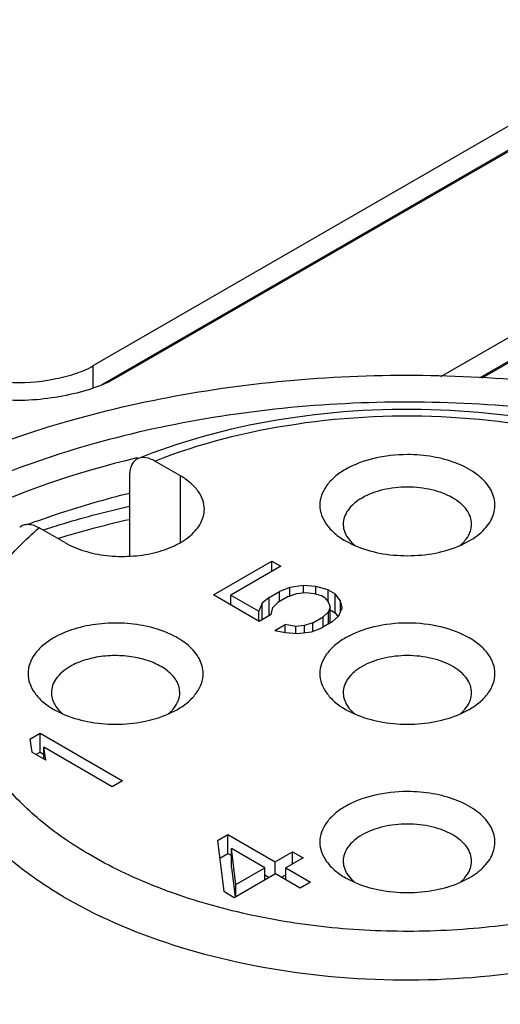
# Model space of a CAD drawing. Header units: inches. Extents: x 0 to 34, y 0 to 22.
# Tile 48 of 88: x 27.25 to 27.413, y 17.612 to 17.944. Entities that reach past the tile are written whole.
import ezdxf

# ---------------------------------------------------------------- set-up
doc = ezdxf.new("R2010")
doc.units = ezdxf.units.IN
doc.header["$LTSCALE"] = 1.87
doc.header["$MEASUREMENT"] = 0
doc.layers.get('0').update_dxf_attribs({"linetype": 'CONTINUOUS'})

msp = doc.modelspace()

# ---------------------------------------------------------------- linework, layer by layer
at = {"color": 7, "linetype": 'CONTINUOUS'}
for p, q in [((27.8892918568, 18.1820876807), (27.2751391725, 17.8274836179)), ((27.2825048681, 17.8232307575), (27.8966575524, 18.1778348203)), ((27.8892918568, 18.1740515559), (27.2778813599, 17.8210307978)), ((27.4752788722, 17.8717286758), (27.3923208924, 17.8238297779)), ((27.4064395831, 17.8234760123), (27.4826445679, 17.8674758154)), ((27.4752788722, 17.863692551), (27.4056600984, 17.8234955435)), ((27.2751391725, 17.8274836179), (27.2751391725, 17.8199967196)), ((27.2901915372, 17.796540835), (27.289879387, 17.7964654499)), ((27.3046305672, 17.7904207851), (27.2959893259, 17.7954101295)), ((27.2875048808, 17.790665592), (27.2875048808, 17.7634344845)), ((27.3046305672, 17.7679306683), (27.3046305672, 17.7904207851)), ((27.2656561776, 17.767917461), (27.2570149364, 17.7729068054)), ((27.3603103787, 17.768487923), (27.3633155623, 17.7669734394)), ((27.399066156, 17.7669767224), (27.402064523, 17.7684878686)), ((27.315766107, 17.7502362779), (27.3354852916, 17.7616218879)), ((27.338446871, 17.7599119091), (27.3216275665, 17.7502006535)), ((27.3354852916, 17.7582019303), (27.3354852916, 17.7616218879)), ((27.3354852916, 17.7616218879), (27.338446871, 17.7599119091)), ((27.3415071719, 17.7527869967), (27.3380149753, 17.7514546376)), ((27.3461839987, 17.7534353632), (27.3415071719, 17.7527869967)), ((27.341507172, 17.7499264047), (27.341507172, 17.7527869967)), ((27.3461839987, 17.7510627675), (27.3461839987, 17.7534353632)), ((27.3502931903, 17.7530719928), (27.3461839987, 17.7534353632)), ((27.3502931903, 17.7505473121), (27.3502931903, 17.7530719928)), ((27.3544147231, 17.7520317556), (27.3502931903, 17.7530719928)), ((27.3311663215, 17.741344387), (27.315766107, 17.7502362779)), ((27.3216275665, 17.7468519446), (27.3216275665, 17.7502006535)), ((27.3216275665, 17.7502006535), (27.3311046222, 17.7447287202)), ((27.3345351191, 17.7494454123), (27.3322275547, 17.747429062)), ((27.3345351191, 17.7494454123), (27.3380149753, 17.7514546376)), ((27.3345351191, 17.7432894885), (27.3345351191, 17.7494454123)), ((27.3409765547, 17.7497446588), (27.3374966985, 17.7477354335)), ((27.3380149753, 17.74803468), (27.3380149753, 17.7514546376)), ((27.3409765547, 17.7497446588), (27.3438887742, 17.7507421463)), ((27.3438887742, 17.7507421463), (27.3468133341, 17.7510627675)), ((27.3468133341, 17.7510627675), (27.3497502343, 17.7507065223)), ((27.3497502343, 17.7507065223), (27.3521071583, 17.7500154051)), ((27.35329179, 17.7493314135), (27.3521071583, 17.7500154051)), ((27.35329179, 17.7493314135), (27.3544887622, 17.7479705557)), ((27.3544147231, 17.7479705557), (27.3544147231, 17.7520317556)), ((27.3544147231, 17.7520317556), (27.3567839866, 17.7506637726)), ((27.3567839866, 17.7442348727), (27.3567839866, 17.7506637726)), ((27.3585856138, 17.7482840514), (27.3567839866, 17.7506637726)), ((27.3213333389, 17.7470218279), (27.3216275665, 17.7471917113)), ((27.3322275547, 17.747429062), (27.3311046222, 17.7447287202)), ((27.3322275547, 17.7419571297), (27.3322275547, 17.747429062)), ((27.3352261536, 17.7436884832), (27.3357691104, 17.7460539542)), ((27.3357691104, 17.7460539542), (27.3374966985, 17.7477354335)), ((27.3544887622, 17.7479705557), (27.3551057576, 17.746274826)), ((27.3551057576, 17.746274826), (27.3545504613, 17.7445862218)), ((27.3551057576, 17.7408028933), (27.3551057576, 17.746274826)), ((27.3580920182, 17.7432111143), (27.3592149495, 17.7459114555)), ((27.3585856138, 17.7443980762), (27.3585856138, 17.7482840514)), ((27.3592149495, 17.7459114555), (27.3585856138, 17.7482840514)), ((27.3311046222, 17.741344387), (27.3311046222, 17.7447287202)), ((27.3352261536, 17.7436884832), (27.3311663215, 17.741344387)), ((27.3493430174, 17.7408955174), (27.3528228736, 17.7429047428)), ((27.3545504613, 17.7445862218), (27.3528228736, 17.7429047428)), ((27.3528228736, 17.7394847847), (27.3528228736, 17.7429047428)), ((27.3545504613, 17.7404822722), (27.3545504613, 17.7445862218)), ((27.3551057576, 17.7452038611), (27.3567839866, 17.7442348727)), ((27.3557844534, 17.7411947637), (27.3580920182, 17.7432111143)), ((27.3567839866, 17.7442348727), (27.3577532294, 17.7429546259)), ((27.3364971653, 17.7382664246), (27.3399770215, 17.74027565)), ((27.3399770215, 17.7375681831), (27.3399770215, 17.74027565)), ((27.3435062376, 17.7395774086), (27.3399770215, 17.74027565)), ((27.3464307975, 17.7398980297), (27.3435062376, 17.7395774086)), ((27.3435062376, 17.7372048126), (27.3435062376, 17.7395774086)), ((27.3493430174, 17.7408955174), (27.3464307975, 17.7398980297)), ((27.3464307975, 17.7375230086), (27.3464307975, 17.7398980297)), ((27.3493430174, 17.7380556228), (27.3493430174, 17.7408955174)), ((27.3557844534, 17.7411947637), (27.3523045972, 17.7391855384)), ((27.3364971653, 17.7382664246), (27.3400263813, 17.7375681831)), ((27.3400263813, 17.7375681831), (27.344135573, 17.7372048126)), ((27.344135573, 17.7372048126), (27.3488124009, 17.7378531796)), ((27.3488124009, 17.7378531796), (27.3523045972, 17.7391855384)), ((27.2618851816, 17.7116584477), (27.2648809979, 17.7101479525)), ((27.3006467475, 17.7101497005), (27.3036393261, 17.7116583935)), ((27.3603077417, 17.7116588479), (27.3633043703, 17.7101481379)), ((27.3990698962, 17.7101479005), (27.4020645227, 17.7116573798)), ((27.2538246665, 17.7016130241), (27.2573045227, 17.7036222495)), ((27.2573045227, 17.6971933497), (27.2573045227, 17.7036222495)), ((27.2573045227, 17.7036222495), (27.2851433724, 17.6875484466)), ((27.2538246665, 17.7016130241), (27.2544910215, 17.6972098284)), ((27.2592295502, 17.6944738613), (27.2544910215, 17.6972098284)), ((27.2559120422, 17.6963893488), (27.2573045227, 17.6971933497)), ((27.2573045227, 17.6971933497), (27.2585631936, 17.6964666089)), ((27.2585631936, 17.6948586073), (27.2585631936, 17.698877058)), ((27.2592295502, 17.6944738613), (27.2585631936, 17.698877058)), ((27.2816635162, 17.6855392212), (27.2585631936, 17.698877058)), ((27.2851433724, 17.6875484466), (27.2816635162, 17.6855392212)), ((27.3171580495, 17.667456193), (27.3206379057, 17.6694654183)), ((27.3171580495, 17.667456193), (27.3192311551, 17.6501854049)), ((27.3206379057, 17.6630365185), (27.3206379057, 17.6694654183)), ((27.3206379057, 17.6694654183), (27.3366304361, 17.6602315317)), ((27.3178797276, 17.6614439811), (27.3206379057, 17.6630365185)), ((27.3206379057, 17.6630365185), (27.3218965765, 17.6623097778)), ((27.3218965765, 17.658291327), (27.3218965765, 17.6647202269)), ((27.3232909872, 17.6525295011), (27.3218965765, 17.6647202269)), ((27.3331505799, 17.6582223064), (27.3218965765, 17.6647202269)), ((27.3366304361, 17.6602315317), (27.3424301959, 17.6635802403)), ((27.3424301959, 17.6594762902), (27.3424301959, 17.6635802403)), ((27.3424301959, 17.6635802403), (27.345984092, 17.6615282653)), ((27.3366304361, 17.6561703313), (27.3366304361, 17.6602315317)), ((27.345984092, 17.6615282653), (27.3401843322, 17.6581795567)), ((27.3218965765, 17.658291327), (27.3230415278, 17.6482815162)), ((27.3232909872, 17.6525295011), (27.3331505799, 17.6582223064)), ((27.3331505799, 17.6541183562), (27.3331505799, 17.6582223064)), ((27.3401843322, 17.6541611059), (27.3401843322, 17.6581795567)), ((27.3401843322, 17.6581795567), (27.3484767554, 17.6533916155)), ((27.336704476, 17.6561703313), (27.3227850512, 17.6481334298)), ((27.3331505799, 17.6558118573), (27.3346171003, 17.6549651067)), ((27.3449968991, 17.6513823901), (27.336704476, 17.6561703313)), ((27.3387178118, 17.6550078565), (27.3401843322, 17.655854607)), ((27.3484767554, 17.6533916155), (27.3449968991, 17.6513823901)), ((27.3603103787, 17.6548289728), (27.3633155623, 17.6533144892)), ((27.399066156, 17.6533177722), (27.402064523, 17.6548289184)), ((27.3227850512, 17.6481334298), (27.3192311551, 17.6501854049)), ((27.3232909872, 17.648425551), (27.3232909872, 17.6525295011))]:
    msp.add_line(p, q, dxfattribs=at)
for centre, radius, start, end in [((27.3635004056, 17.6153420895), 0.1951203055, 110.5579286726, 111.9884868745), ((27.3568152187, 17.4956708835), 0.2970481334, 109.7891088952, 110.4518662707), ((27.360259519, 17.4524094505), 0.3313320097, 102.6978165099, 106.7193009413), ((27.3537764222, 17.4751327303), 0.3077044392, 106.7803901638, 107.0647590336), ((27.3724435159, 17.7778926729), 0.0141684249, 225.056923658, 230.0114484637), ((27.3899232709, 17.7779059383), 0.0141834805, 310.0059314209, 314.9281552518), ((27.2740232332, 17.7210705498), 0.0141771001, 225.0638557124, 229.979619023), ((27.2914911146, 17.7210853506), 0.0141946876, 310.0263540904, 314.9227089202), ((27.3724489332, 17.721072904), 0.0141796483, 225.0712566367, 229.9789936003), ((27.3899255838, 17.7210732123), 0.0141800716, 310.0190061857, 314.9286944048), ((27.3724435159, 17.6642337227), 0.0141684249, 225.0569236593, 230.0114484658), ((27.3899232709, 17.6642469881), 0.0141834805, 310.0059314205, 314.9281552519), ((27.3423090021, 17.7793230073), 0.1519095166, 239.4766729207, 239.9990876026)]:
    msp.add_arc(centre, radius, start, end, dxfattribs=at)
for points, knots in [([(27.2462568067, 17.8220484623), (27.2513846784, 17.8215850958), (27.2591150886, 17.8223323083), (27.2687378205, 17.824581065), (27.2731869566, 17.8263564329), (27.2751391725, 17.8274836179)], [0, 0, 0, 0, 0.5205214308, 0.7721023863, 1, 1, 1, 1]), ([(27.1988429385, 17.7807811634), (27.2095615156, 17.7869699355), (27.2327470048, 17.7981129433), (27.2703402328, 17.810714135), (27.3110484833, 17.8195112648), (27.3537250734, 17.8242537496), (27.3971741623, 17.8248119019), (27.4401748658, 17.8211677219), (27.4815118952, 17.8134275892), (27.5079400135, 17.805451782), (27.5205560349, 17.8007727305)], [0, 0, 0, 0, 0.1120242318, 0.2319800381, 0.358118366, 0.4882600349, 0.619988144, 0.7507932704, 0.8782113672, 1, 1, 1, 1]), ([(27.2825048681, 17.8232307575), (27.2799465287, 17.8217536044), (27.274143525, 17.819384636), (27.2615344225, 17.8163607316), (27.2513869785, 17.8154990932), (27.2446540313, 17.8161069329)], [0, 0, 0, 0, 0.2277621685, 0.4787874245, 1, 1, 1, 1]), ([(27.5523963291, 17.7743516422), (27.5418951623, 17.7804148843), (27.5191136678, 17.7912735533), (27.4821260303, 17.803360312), (27.4420644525, 17.8115500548), (27.4001517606, 17.8155894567), (27.3576604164, 17.815358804), (27.3158860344, 17.8108639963), (27.2760991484, 17.8022416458), (27.2395027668, 17.789749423), (27.2071927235, 17.7737504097), (27.1801278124, 17.7546854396), (27.1591264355, 17.7330369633), (27.1449168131, 17.7093139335), (27.1382095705, 17.6841661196), (27.1395163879, 17.6586043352), (27.148713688, 17.6338339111), (27.1591915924, 17.6191430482), (27.1653303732, 17.6121672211)], [0, 0, 0, 0, 0.0658154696, 0.1364387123, 0.2107361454, 0.2873006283, 0.3645804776, 0.4409746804, 0.5149406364, 0.5850968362, 0.650340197, 0.7099854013, 0.7639373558, 0.8128899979, 0.8584721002, 0.9031295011, 0.9495644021, 1, 1, 1, 1]), ([(27.4903971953, 17.7875684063), (27.4765790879, 17.7951232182), (27.4454162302, 17.8067320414), (27.3953556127, 17.8140958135), (27.3439417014, 17.8119374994), (27.3105369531, 17.803871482), (27.2949830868, 17.7980366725)], [0, 0, 0, 0, 0.2353303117, 0.4911535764, 0.7517622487, 1, 1, 1, 1]), ([(27.2959893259, 17.7954101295), (27.3112540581, 17.8014574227), (27.3444088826, 17.8097764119), (27.3954873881, 17.8119670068), (27.437743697, 17.805456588), (27.4685106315, 17.79509026), (27.4823904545, 17.7883170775), (27.4887803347, 17.7845495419)], [0, 0, 0, 0, 0.247901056, 0.5107690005, 0.7677517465, 0.8880013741, 1, 1, 1, 1]), ([(27.289879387, 17.7964654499), (27.2695930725, 17.7915563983), (27.2405015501, 17.7817651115), (27.2060175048, 17.7629045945), (27.1846096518, 17.7471830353), (27.1673396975, 17.7297638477), (27.1546004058, 17.7109497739), (27.1467514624, 17.6911119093), (27.1449669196, 17.6773771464), (27.1449669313, 17.6706760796)], [0, 0, 0, 0, 0.3047469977, 0.4438542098, 0.5726817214, 0.6911835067, 0.8003056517, 0.9021585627, 1, 1, 1, 1]), ([(27.2904435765, 17.796268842), (27.2899903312, 17.7960853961), (27.2891207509, 17.7955289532), (27.2881735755, 17.7942253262), (27.2876137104, 17.7925516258), (27.2875048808, 17.7913175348), (27.2875048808, 17.790665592)], [0, 0, 0, 0, 0.2189416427, 0.4498107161, 0.7080806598, 1, 1, 1, 1]), ([(27.2959893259, 17.7954101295), (27.2950791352, 17.7959356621), (27.2932743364, 17.7967028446), (27.2912480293, 17.796594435), (27.2904435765, 17.796268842)], [0, 0, 0, 0, 0.5477287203, 1, 1, 1, 1]), ([(27.3811874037, 17.7975925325), (27.3773961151, 17.7975925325), (27.3701629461, 17.7968083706), (27.3632725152, 17.7943104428), (27.3603086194, 17.7925991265)], [0, 0, 0, 0, 0.5255637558, 1, 1, 1, 1]), ([(27.402066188, 17.7684888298), (27.4039546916, 17.7695792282), (27.4072480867, 17.7720004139), (27.4100269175, 17.7761983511), (27.4107860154, 17.7796859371), (27.4106392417, 17.7831697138), (27.4085911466, 17.7875599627), (27.4038848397, 17.7918180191), (27.3974102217, 17.7950746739), (27.3896416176, 17.7971280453), (27.3840551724, 17.7975925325), (27.3811874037, 17.7975925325)], [0, 0, 0, 0, 0.1244148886, 0.2297936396, 0.2782071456, 0.3259383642, 0.4265426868, 0.5441702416, 0.6819803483, 0.8363853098, 1, 1, 1, 1]), ([(27.3603086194, 17.7925991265), (27.3590129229, 17.7918510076), (27.3566622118, 17.7902315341), (27.3538527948, 17.7872796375), (27.3520758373, 17.784010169), (27.3514598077, 17.7805432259), (27.3520761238, 17.7770758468), (27.3538544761, 17.7738076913), (27.3566629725, 17.7708549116), (27.359014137, 17.7692361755), (27.3603103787, 17.768487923)], [0, 0, 0, 0, 0.1448477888, 0.2745392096, 0.3911020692, 0.4999943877, 0.6088845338, 0.7254776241, 0.8551000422, 1, 1, 1, 1]), ([(27.3127023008, 17.7791691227), (27.3127021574, 17.7802188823), (27.3123144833, 17.7824069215), (27.3106557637, 17.7854556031), (27.3080337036, 17.7882113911), (27.3058397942, 17.7897225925), (27.3046305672, 17.7904207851)], [0, 0, 0, 0, 0.2177883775, 0.4509236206, 0.7103129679, 1, 1, 1, 1]), ([(27.3811874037, 17.7866178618), (27.3784070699, 17.7866178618), (27.3731026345, 17.7860428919), (27.3680495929, 17.7842109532), (27.3658760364, 17.7829559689)], [0, 0, 0, 0, 0.5255649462, 1, 1, 1, 1]), ([(27.402840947, 17.7741153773), (27.4028410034, 17.7749401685), (27.4025363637, 17.7766596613), (27.4012326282, 17.7790540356), (27.3991728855, 17.7812209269), (27.3953708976, 17.7838355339), (27.3892734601, 17.7860406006), (27.3839679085, 17.7866178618), (27.3811874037, 17.7866178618)], [0, 0, 0, 0, 0.0908620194, 0.1881501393, 0.2963091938, 0.4172156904, 0.6936894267, 1, 1, 1, 1]), ([(27.2562468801, 17.7751768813), (27.2587568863, 17.7760800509), (27.2690309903, 17.7796228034), (27.279488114, 17.7826304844), (27.2874435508, 17.7846163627)], [0, 0, 0, 0, 0.2454704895, 1, 1, 1, 1]), ([(27.4887803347, 17.7845495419), (27.4953181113, 17.7806948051), (27.5071583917, 17.7723689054), (27.521216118, 17.7572134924), (27.5299835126, 17.7404726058), (27.5327906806, 17.7227608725), (27.5293206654, 17.7051097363), (27.5199574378, 17.6885153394), (27.5053674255, 17.6735515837), (27.4861897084, 17.6606201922), (27.4631311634, 17.650109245), (27.4370284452, 17.642371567), (27.4088420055, 17.6376839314), (27.3796207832, 17.6362195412), (27.3504586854, 17.6380320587), (27.3224439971, 17.6430565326), (27.2966279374, 17.6511009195), (27.2808116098, 17.65862417), (27.2735944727, 17.6628794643)], [0, 0, 0, 0, 0.0600373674, 0.1137257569, 0.1620717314, 0.2073597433, 0.2528305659, 0.3016599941, 0.3560019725, 0.4167243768, 0.483620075, 0.5557073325, 0.631483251, 0.7091256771, 0.7866606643, 0.8621271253, 0.9337239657, 1, 1, 1, 1]), ([(27.3658760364, 17.7829559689), (27.3649258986, 17.7824073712), (27.3632020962, 17.7812200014), (27.3611418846, 17.779054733), (27.3598386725, 17.7766593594), (27.3595339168, 17.7749401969), (27.3595338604, 17.7741153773)], [0, 0, 0, 0, 0.2896952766, 0.5490782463, 0.7822102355, 1, 1, 1, 1]), ([(27.2583801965, 17.7721775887), (27.2607289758, 17.7729466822), (27.270321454, 17.7759589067), (27.2800564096, 17.7785141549), (27.287449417, 17.7801979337)], [0, 0, 0, 0, 0.2458261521, 1, 1, 1, 1]), ([(27.2656561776, 17.767917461), (27.2676962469, 17.7667395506), (27.2723151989, 17.7648335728), (27.2798431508, 17.7633275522), (27.2878058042, 17.7631072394), (27.295550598, 17.7641952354), (27.302459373, 17.7665036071), (27.3079935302, 17.7698757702), (27.3117425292, 17.7741396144), (27.3127025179, 17.7775794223), (27.3127023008, 17.7791691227)], [0, 0, 0, 0, 0.128831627, 0.2705700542, 0.4178857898, 0.5623818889, 0.6961952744, 0.8135862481, 0.9130606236, 1, 1, 1, 1]), ([(27.2735944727, 17.6628794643), (27.2678262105, 17.6662804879), (27.2572583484, 17.6735684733), (27.2442142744, 17.6865558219), (27.2351351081, 17.7007915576), (27.2304280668, 17.7159136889), (27.2304065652, 17.7313776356), (27.2350739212, 17.7465063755), (27.2441115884, 17.7607483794), (27.2523706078, 17.7689985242), (27.2570149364, 17.7729068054)], [0, 0, 0, 0, 0.1484626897, 0.2831588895, 0.4055350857, 0.5191619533, 0.6295721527, 0.743143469, 0.8654228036, 1, 1, 1, 1]), ([(27.2504282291, 17.7731471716), (27.2508226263, 17.7734711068), (27.2517733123, 17.7739829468), (27.2534469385, 17.7741636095), (27.255252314, 17.7737941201), (27.2564251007, 17.7732473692), (27.2570149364, 17.7729068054)], [0, 0, 0, 0, 0.2188933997, 0.4495203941, 0.7078874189, 1, 1, 1, 1]), ([(27.3595338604, 17.7741153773), (27.3595338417, 17.7738423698), (27.3595966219, 17.7727312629), (27.359918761, 17.771639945), (27.360271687, 17.7708794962)], [0, 0, 0, 0, 0.2456511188, 1, 1, 1, 1]), ([(27.4021031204, 17.7708794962), (27.4022236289, 17.7711392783), (27.4026417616, 17.7721691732), (27.4028408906, 17.7732905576), (27.402840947, 17.7741153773)], [0, 0, 0, 0, 0.2577163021, 1, 1, 1, 1]), ([(27.360271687, 17.7708794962), (27.3603957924, 17.7706120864), (27.3609754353, 17.7695133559), (27.361766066, 17.7685330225), (27.3624348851, 17.767864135)], [0, 0, 0, 0, 0.237610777, 1, 1, 1, 1]), ([(27.3999399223, 17.767864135), (27.4001718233, 17.768095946), (27.4010158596, 17.7690045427), (27.4017191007, 17.7700516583), (27.4021031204, 17.7708794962)], [0, 0, 0, 0, 0.2643313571, 1, 1, 1, 1]), ([(27.3633155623, 17.7669734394), (27.3660099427, 17.7657904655), (27.3719167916, 17.7640521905), (27.3780297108, 17.7634954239), (27.3811874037, 17.7634954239)], [0, 0, 0, 0, 0.4823734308, 1, 1, 1, 1]), ([(27.3811874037, 17.7634954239), (27.384345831, 17.7634954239), (27.3904613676, 17.7640521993), (27.3963703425, 17.7657925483), (27.399066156, 17.7669767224)], [0, 0, 0, 0, 0.5175323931, 1, 1, 1, 1]), ([(27.3122892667, 17.7237145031), (27.3122892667, 17.7254178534), (27.3112612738, 17.7291034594), (27.3072437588, 17.7336714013), (27.3013147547, 17.7372846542), (27.2939123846, 17.7397576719), (27.2856145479, 17.740923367), (27.2770832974, 17.7406872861), (27.2690178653, 17.7390737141), (27.2640691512, 17.7370316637), (27.2618834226, 17.7357696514)], [0, 0, 0, 0, 0.0869457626, 0.1864152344, 0.3038096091, 0.4376221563, 0.5821194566, 0.7294348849, 0.8711699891, 1, 1, 1, 1]), ([(27.4020670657, 17.7357701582), (27.3991027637, 17.7374817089), (27.3922092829, 17.7399792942), (27.3811874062, 17.7411759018), (27.3701655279, 17.7399792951), (27.3632720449, 17.7374817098), (27.3603077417, 17.7357701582)], [0, 0, 0, 0, 0.2372413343, 0.4999999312, 0.7627585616, 1, 1, 1, 1]), ([(27.2618834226, 17.7357696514), (27.2605877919, 17.7350215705), (27.2582376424, 17.7334022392), (27.2554271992, 17.7304500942), (27.2536514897, 17.727183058), (27.253235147, 17.7248388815), (27.253235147, 17.7237145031)], [0, 0, 0, 0, 0.2896993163, 0.5490507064, 0.782277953, 1, 1, 1, 1]), ([(27.3603077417, 17.7357701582), (27.3590120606, 17.7350220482), (27.3566613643, 17.7334026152), (27.3538519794, 17.7304507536), (27.3520748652, 17.7271814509), (27.3514585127, 17.7237145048), (27.352074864, 17.7202475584), (27.3538519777, 17.7169782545), (27.3566613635, 17.7140263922), (27.3590120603, 17.7124069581), (27.3603077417, 17.7116588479)], [0, 0, 0, 0, 0.1448490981, 0.2745414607, 0.3911060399, 0.4999999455, 0.6088938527, 0.7254584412, 0.8551508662, 1, 1, 1, 1]), ([(27.4020670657, 17.7116588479), (27.4033627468, 17.712406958), (27.4057134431, 17.714026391), (27.408522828, 17.7169782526), (27.4102999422, 17.7202475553), (27.4109162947, 17.7237145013), (27.4102999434, 17.7271814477), (27.4085228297, 17.7304507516), (27.4057134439, 17.733402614), (27.4033627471, 17.735022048), (27.4020670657, 17.7357701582)], [0, 0, 0, 0, 0.1448490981, 0.2745414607, 0.3911060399, 0.4999999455, 0.6088938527, 0.7254584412, 0.8551508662, 1, 1, 1, 1]), ([(27.3044157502, 17.7172859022), (27.3044157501, 17.7185350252), (27.3036619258, 17.7212378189), (27.300715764, 17.7245877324), (27.2963677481, 17.7272375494), (27.2909391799, 17.729051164), (27.2848539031, 17.7299060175), (27.278597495, 17.7297328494), (27.2726827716, 17.728549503), (27.2690537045, 17.7270519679), (27.2674508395, 17.7261264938)], [0, 0, 0, 0, 0.0869440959, 0.1864126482, 0.3038075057, 0.437621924, 0.5821215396, 0.7294382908, 0.8711726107, 1, 1, 1, 1]), ([(27.3964987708, 17.7261257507), (27.3943250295, 17.7273808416), (27.3892699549, 17.7292124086), (27.3811874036, 17.7300899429), (27.3731048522, 17.7292124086), (27.3680497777, 17.7273808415), (27.3658760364, 17.7261257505)], [0, 0, 0, 0, 0.2372383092, 0.5000000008, 0.7627616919, 1, 1, 1, 1]), ([(27.2674508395, 17.7261264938), (27.2665006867, 17.7255778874), (27.264777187, 17.7243903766), (27.2627161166, 17.7222254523), (27.2614139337, 17.7198295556), (27.2611086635, 17.7181104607), (27.2611086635, 17.7172859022)], [0, 0, 0, 0, 0.2897006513, 0.5490527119, 0.782278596, 1, 1, 1, 1]), ([(27.3658760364, 17.7261257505), (27.3649258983, 17.7255771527), (27.3632020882, 17.7243897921), (27.3611419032, 17.7222244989), (27.3598386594, 17.7198291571), (27.3595338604, 17.718109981), (27.3595338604, 17.717285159)], [0, 0, 0, 0, 0.2896952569, 0.5490778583, 0.782209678, 1, 1, 1, 1]), ([(27.402840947, 17.717285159), (27.402840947, 17.718109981), (27.402536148, 17.7198291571), (27.4012329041, 17.722224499), (27.399172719, 17.7243897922), (27.3974489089, 17.7255771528), (27.3964987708, 17.7261257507)], [0, 0, 0, 0, 0.2177903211, 0.4509221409, 0.7103047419, 1, 1, 1, 1]), ([(27.253235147, 17.7237145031), (27.253235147, 17.7225900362), (27.2536512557, 17.7202452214), (27.2554280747, 17.7169788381), (27.2582380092, 17.714025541), (27.2605889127, 17.7124068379), (27.2618851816, 17.7116584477)], [0, 0, 0, 0, 0.2177112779, 0.4509886, 0.7102008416, 1, 1, 1, 1]), ([(27.3036409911, 17.7116593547), (27.3049366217, 17.7124074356), (27.3072867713, 17.7140267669), (27.3100972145, 17.7169789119), (27.3118729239, 17.7202459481), (27.3122892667, 17.7225901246), (27.3122892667, 17.7237145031)], [0, 0, 0, 0, 0.2896993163, 0.5490507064, 0.782277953, 1, 1, 1, 1]), ([(27.2611086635, 17.7172859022), (27.2611086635, 17.7170133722), (27.2611717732, 17.7159023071), (27.2614936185, 17.7148109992), (27.2618464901, 17.7140500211)], [0, 0, 0, 0, 0.2452259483, 1, 1, 1, 1]), ([(27.3036779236, 17.7140500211), (27.3037984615, 17.7143100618), (27.3042161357, 17.7153401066), (27.3044157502, 17.7164613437), (27.3044157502, 17.7172859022)], [0, 0, 0, 0, 0.2579418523, 1, 1, 1, 1]), ([(27.3595338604, 17.717285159), (27.3595338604, 17.717012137), (27.359596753, 17.7159010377), (27.3599188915, 17.7148097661), (27.360271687, 17.7140492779)], [0, 0, 0, 0, 0.2456652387, 1, 1, 1, 1]), ([(27.4021031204, 17.7140492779), (27.4022236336, 17.7143090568), (27.4026417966, 17.7153389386), (27.402840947, 17.7164603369), (27.402840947, 17.717285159)], [0, 0, 0, 0, 0.2577151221, 1, 1, 1, 1]), ([(27.2651558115, 17.648464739), (27.2581939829, 17.652569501), (27.2455704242, 17.6614267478), (27.2305175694, 17.6775194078), (27.2210034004, 17.6952598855), (27.2187858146, 17.70796904), (27.2187858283, 17.7140711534)], [0, 0, 0, 0, 0.2891994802, 0.5482132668, 0.7816427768, 1, 1, 1, 1]), ([(27.2618464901, 17.7140500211), (27.2619705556, 17.7137824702), (27.2625499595, 17.7126835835), (27.263340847, 17.7117033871), (27.2640096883, 17.7110346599)], [0, 0, 0, 0, 0.2376977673, 1, 1, 1, 1]), ([(27.5435887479, 17.7140711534), (27.5435890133, 17.7094476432), (27.5423525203, 17.6999695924), (27.5369173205, 17.6862841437), (27.5280975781, 17.6733103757), (27.5161436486, 17.6613054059), (27.5013308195, 17.6504794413), (27.4774685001, 17.6375062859), (27.4425034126, 17.625826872), (27.3968790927, 17.6194210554), (27.3499506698, 17.6207171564), (27.3055918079, 17.6295951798), (27.2783730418, 17.6408260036), (27.2663521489, 17.6477667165)], [0, 0, 0, 0, 0.0428507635, 0.0874702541, 0.1352928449, 0.1872446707, 0.2437371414, 0.3047438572, 0.4383787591, 0.5826855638, 0.7298001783, 0.8713529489, 1, 1, 1, 1]), ([(27.3015147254, 17.7110346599), (27.3017466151, 17.7112664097), (27.3025908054, 17.7121748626), (27.3032941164, 17.7132220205), (27.3036779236, 17.7140500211)], [0, 0, 0, 0, 0.2642885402, 1, 1, 1, 1]), ([(27.360271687, 17.7140492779), (27.3603957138, 17.7137819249), (27.3609751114, 17.7126830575), (27.3617658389, 17.7117027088), (27.3624348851, 17.7110339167)], [0, 0, 0, 0, 0.237540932, 1, 1, 1, 1]), ([(27.3999399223, 17.7110339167), (27.400171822, 17.7112657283), (27.4010158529, 17.7121743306), (27.4017190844, 17.7132214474), (27.4021031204, 17.7140492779)], [0, 0, 0, 0, 0.2643310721, 1, 1, 1, 1]), ([(27.2648809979, 17.7101479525), (27.2675767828, 17.7089634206), (27.2734887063, 17.7072237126), (27.2827624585, 17.7063774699), (27.2920374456, 17.7072234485), (27.2979500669, 17.7089644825), (27.3006467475, 17.7101497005)], [0, 0, 0, 0, 0.241186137, 0.4999591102, 0.7587240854, 1, 1, 1, 1]), ([(27.3633043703, 17.7101481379), (27.3660009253, 17.7089632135), (27.3719130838, 17.707222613), (27.381187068, 17.7063769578), (27.3904610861, 17.7072224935), (27.3963732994, 17.7089630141), (27.3990698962, 17.7101479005)], [0, 0, 0, 0, 0.2412583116, 0.4999987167, 0.7587397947, 1, 1, 1, 1]), ([(27.3811874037, 17.6839335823), (27.3773961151, 17.6839335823), (27.3701629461, 17.6831494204), (27.3632725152, 17.6806514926), (27.3603086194, 17.6789401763)], [0, 0, 0, 0, 0.5255637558, 1, 1, 1, 1]), ([(27.402066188, 17.6548298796), (27.4039546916, 17.6559202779), (27.4072480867, 17.6583414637), (27.4100269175, 17.6625394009), (27.4107860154, 17.6660269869), (27.4106392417, 17.6695107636), (27.4085911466, 17.6739010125), (27.4038848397, 17.6781590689), (27.3974102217, 17.6814157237), (27.3896416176, 17.683469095), (27.3840551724, 17.6839335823), (27.3811874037, 17.6839335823)], [0, 0, 0, 0, 0.1244148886, 0.2297936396, 0.2782071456, 0.3259383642, 0.4265426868, 0.5441702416, 0.6819803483, 0.8363853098, 1, 1, 1, 1]), ([(27.3603086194, 17.6789401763), (27.3590129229, 17.6781920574), (27.3566622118, 17.6765725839), (27.3538527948, 17.6736206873), (27.3520758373, 17.6703512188), (27.3514598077, 17.6668842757), (27.3520761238, 17.6634168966), (27.3538544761, 17.6601487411), (27.3566629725, 17.6571959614), (27.359014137, 17.6555772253), (27.3603103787, 17.6548289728)], [0, 0, 0, 0, 0.1448477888, 0.2745392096, 0.3911020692, 0.4999943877, 0.6088845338, 0.7254776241, 0.8551000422, 1, 1, 1, 1]), ([(27.3811874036, 17.6729589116), (27.3784070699, 17.6729589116), (27.3731026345, 17.6723839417), (27.3680495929, 17.670552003), (27.3658760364, 17.6692970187)], [0, 0, 0, 0, 0.5255649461, 1, 1, 1, 1]), ([(27.402840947, 17.6604564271), (27.4028410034, 17.6612812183), (27.4025363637, 17.6630007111), (27.4012326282, 17.6653950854), (27.3991728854, 17.6675619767), (27.3953708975, 17.6701765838), (27.3892734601, 17.6723816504), (27.3839679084, 17.6729589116), (27.3811874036, 17.6729589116)], [0, 0, 0, 0, 0.0908620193, 0.1881501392, 0.2963091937, 0.4172156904, 0.6936894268, 1, 1, 1, 1]), ([(27.3658760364, 17.6692970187), (27.3649258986, 17.668748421), (27.3632020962, 17.6675610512), (27.3611418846, 17.6653957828), (27.3598386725, 17.6630004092), (27.3595339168, 17.6612812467), (27.3595338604, 17.6604564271)], [0, 0, 0, 0, 0.2896952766, 0.5490782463, 0.7822102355, 1, 1, 1, 1]), ([(27.3595338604, 17.6604564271), (27.3595338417, 17.6601834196), (27.3595966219, 17.6590723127), (27.359918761, 17.6579809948), (27.360271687, 17.657220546)], [0, 0, 0, 0, 0.2456511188, 1, 1, 1, 1]), ([(27.4021031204, 17.657220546), (27.4022236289, 17.6574803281), (27.4026417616, 17.658510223), (27.4028408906, 17.6596316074), (27.402840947, 17.6604564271)], [0, 0, 0, 0, 0.2577163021, 1, 1, 1, 1]), ([(27.360271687, 17.657220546), (27.3603957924, 17.6569531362), (27.3609754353, 17.6558544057), (27.361766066, 17.6548740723), (27.3624348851, 17.6542051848)], [0, 0, 0, 0, 0.237610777, 1, 1, 1, 1]), ([(27.3999399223, 17.6542051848), (27.4001718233, 17.6544369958), (27.4010158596, 17.6553455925), (27.4017191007, 17.6563927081), (27.4021031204, 17.657220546)], [0, 0, 0, 0, 0.2643313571, 1, 1, 1, 1]), ([(27.3633155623, 17.6533144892), (27.3660099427, 17.6521315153), (27.3719167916, 17.6503932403), (27.3780297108, 17.6498364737), (27.3811874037, 17.6498364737)], [0, 0, 0, 0, 0.4823734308, 1, 1, 1, 1]), ([(27.3811874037, 17.6498364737), (27.384345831, 17.6498364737), (27.3904613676, 17.6503932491), (27.3963703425, 17.6521335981), (27.399066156, 17.6533177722)], [0, 0, 0, 0, 0.5175323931, 1, 1, 1, 1])]:
    msp.add_open_spline(points, degree=3, knots=knots, dxfattribs=at)

doc.saveas('drawing.dxf')
